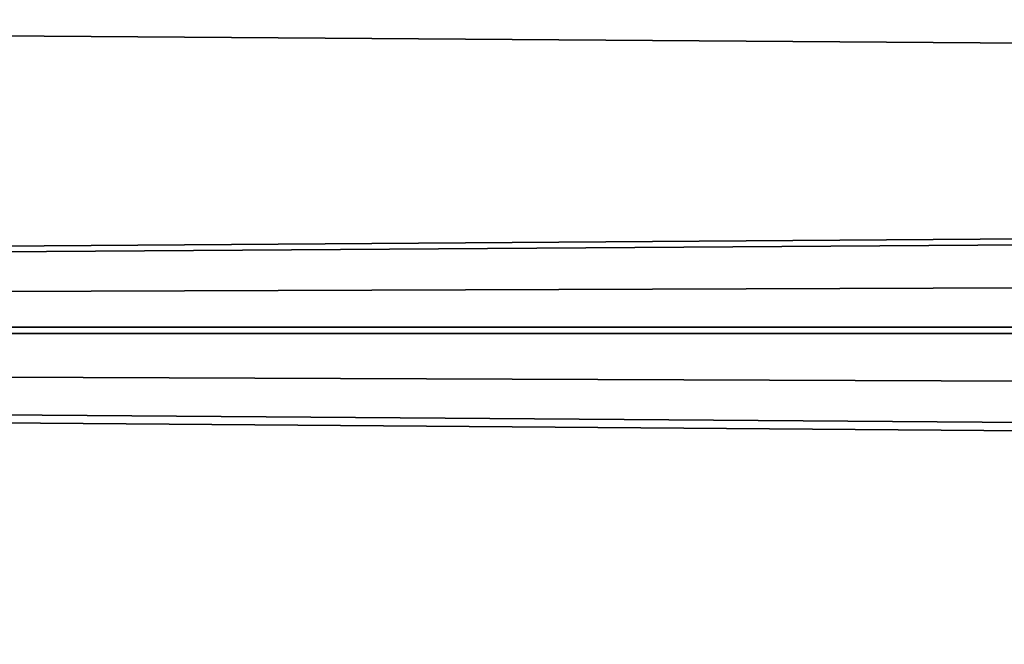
# Model space of a CAD drawing. Header units: metres. Extents: x -150 to 310, y -128 to 84.
# Tile 73 of 256: x -79.53 to -75.5, y 12.78 to 15.34. Entities that reach past the tile are written whole.
import ezdxf

# ---------------------------------------------------------------- set-up
doc = ezdxf.new("R2010")
doc.units = ezdxf.units.M
doc.layers.add('solid_26009703_SW0001', color=7, linetype='CONTINUOUS')
doc.layers.add('solid_26009703_SW0001_01', color=7, linetype='CONTINUOUS')

msp = doc.modelspace()

# ---------------------------------------------------------------- linework, layer by layer
at = {"layer": 'solid_26009703_SW0001'}
for points in [[(127.5, 15.846239, 16.670235), (-127.5, 15.846239, 16.670235), (-127.5, 14.078438, 18.187841)], [(127.5, 14.078438, 18.187841), (127.5, 15.846239, 16.670235), (-127.5, 14.078438, 18.187841)], [(97.199997, 15.606041, -14.051743), (-128, 15.604132, -14.053188), (-128, 14.053188, -15.604132)], [(97.199997, 14.849242, -14.849242), (97.199997, 15.606041, -14.051743), (-128, 14.053188, -15.604132)], [(97.199997, 15.606041, 14.051743), (97.199997, 14.849242, 14.849242), (-128, 15.604132, 14.053188)], [(97.199997, 14.051743, 15.606041), (-128, 14.053188, 15.604132), (-128, 15.604132, 14.053188)], [(97.199997, 14.849242, 14.849242), (97.199997, 14.051743, 15.606041), (-128, 15.604132, 14.053188)], [(97.199997, 14.051743, -15.606041), (97.199997, 14.849242, -14.849242), (-128, 14.053188, -15.604132)], [(127.5, 14.078438, 18.187841), (-127.5, 14.078438, 18.187841), (-127.5, 12.166172, 19.518818)], [(127.5, 12.166172, 19.518818), (127.5, 14.078438, 18.187841), (-127.5, 12.166172, 19.518818)], [(97.199997, 13.215728, -16.320065), (-128, 14.053188, -15.604132), (-128, 12.341079, -16.990728)], [(97.199997, 13.215728, -16.320065), (97.199997, 14.051743, -15.606041), (-128, 14.053188, -15.604132)], [(97.199997, 12.343491, 16.989357), (-128, 12.341079, 16.990728), (-128, 14.053188, 15.604132)], [(97.199997, 13.215728, 16.320065), (97.199997, 12.343491, 16.989357), (-128, 14.053188, 15.604132)], [(97.199997, 14.051743, 15.606041), (97.199997, 13.215728, 16.320065), (-128, 14.053188, 15.604132)], [(97.199997, 12.343491, -16.989357), (97.199997, 13.215728, -16.320065), (-128, 12.341079, -16.990728)]]:
    msp.add_3dface(points, dxfattribs=at)
at = {"layer": 'solid_26009703_SW0001_01'}
for points in [[(-127.5, 15.846239, -16.670235), (127.5, 15.846239, -16.670235), (127.5, 14.078438, -18.187841)], [(-127.5, 14.078438, -18.187841), (-127.5, 15.846239, -16.670235), (127.5, 14.078438, -18.187841)], [(-127.5, 14.078438, -18.187841), (127.5, 14.078438, -18.187841), (127.5, 12.166172, -19.518818)], [(-127.5, 12.166172, -19.518818), (-127.5, 14.078438, -18.187841), (127.5, 12.166172, -19.518818)]]:
    msp.add_3dface(points, dxfattribs=at)

doc.saveas('drawing.dxf')
